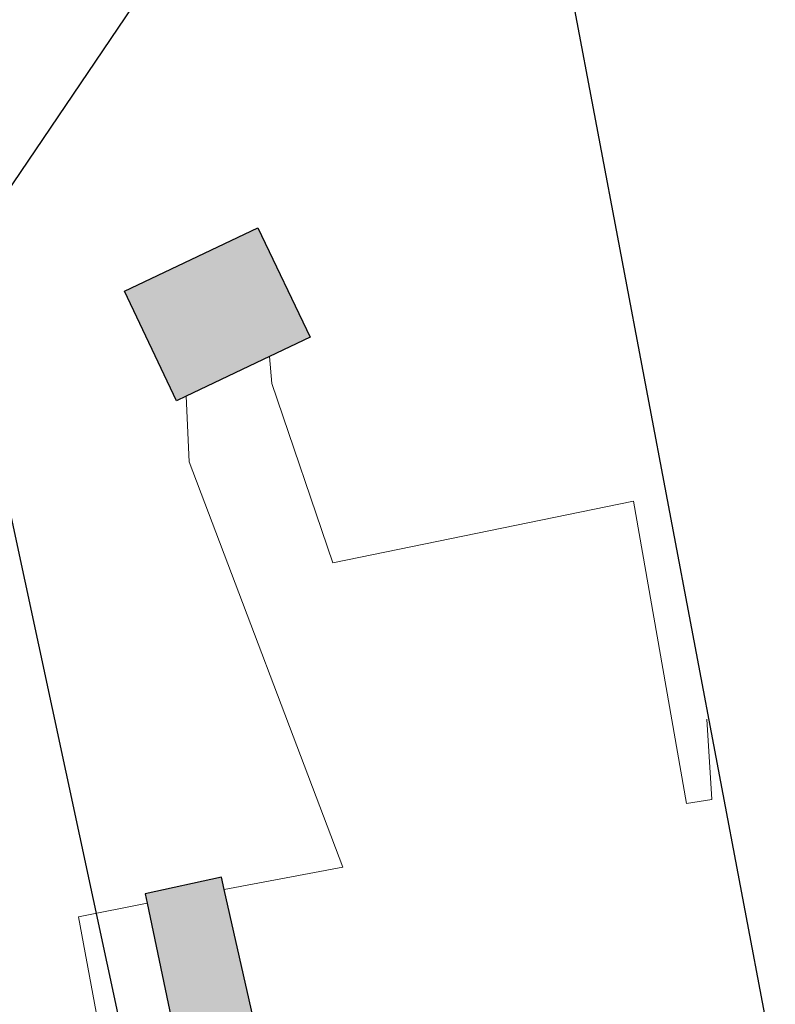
# Model space of a CAD drawing. Header units: metres. Extents: x 190798 to 192239, y 307689 to 310000.
# Tile 60 of 107: x 191269 to 191323, y 309576 to 309646. Entities that reach past the tile are written whole.
import ezdxf
from ezdxf.lldxf.tags import DXFTag

# ---------------------------------------------------------------- set-up
doc = ezdxf.new("R2010")
doc.units = ezdxf.units.M
for name, color, linetype in [('PH-BEST-BEBOUWING', 1, 'Continuous'), ('PH-BEST-BEBOUWING-ARCERING', 253, 'Continuous'), ('PH-BEST-KADASTRALE-GRENS', 150, 'KG-KADASTRAAL-SO')]:
    doc.layers.add(name, color=color, linetype=linetype)
doc.layers.add('PH-BEST-KANTVERHARDING', color=253, linetype='Continuous', lineweight=9)
doc.styles.get("Standard").update_dxf_attribs({"font": 'arial.ttf'})
tags = doc.linetypes.add('KG-KADASTRAAL-SO', pattern='A,5.5,-2,["K",Standard,S=1.8,R=0,X=0,Y=-0.9],-2,5.5,-2,[5,NLCS.SHX,S=0.75,R=0,X=0,Y=0],-2', length=19).pattern_tags.tags
tags[6] = DXFTag(74, 10)

msp = doc.modelspace()

# ---------------------------------------------------------------- hatches: boundary and pattern name
at = {"layer": 'PH-BEST-BEBOUWING-ARCERING'}
h = msp.add_hatch(color=256, dxfattribs=at)
h.dxf.hatch_style = 1
h.paths.add_polyline_path([(191286.035, 309631.524), (191276.484, 309626.985), (191280.211, 309619.142), (191280.9, 309619.469), (191286.856, 309622.3), (191289.763, 309623.681)])
h = msp.add_hatch(color=256, dxfattribs=at)
h.dxf.hatch_style = 1
h.paths.add_polyline_path([(191278.036, 309561.909), (191291.019, 309564.911), (191289.599, 309570.823), (191286.795, 309570.154), (191283.422, 309585.028), (191277.96, 309583.843), (191281.114, 309568.797), (191276.828, 309567.774)])

# ---------------------------------------------------------------- linework, layer by layer
at = {"layer": 'PH-BEST-BEBOUWING'}
for p, q in [((191289.763, 309623.681), (191286.856, 309622.3)), ((191286.856, 309622.3), (191280.9, 309619.469))]:
    msp.add_line(p, q, dxfattribs=at)
for points in [[(191280.9, 309619.469), (191280.211, 309619.142), (191276.484, 309626.985), (191286.035, 309631.524), (191289.763, 309623.681)], [(191283.623, 309584.141), (191283.422, 309585.028), (191277.96, 309583.843), (191278.099, 309583.181)], [(191278.036, 309561.909), (191291.019, 309564.911), (191289.599, 309570.823), (191286.795, 309570.154), (191283.623, 309584.141)], [(191278.099, 309583.181), (191281.114, 309568.797), (191276.828, 309567.774), (191278.036, 309561.909)]]:
    msp.add_lwpolyline(points, dxfattribs=at)
at = {"layer": 'PH-BEST-KADASTRALE-GRENS'}
for p, q in [((191323.09, 309571.217), (191305.45, 309664.525)), ((191264.376, 309629.265), (191279.116, 309560.69))]:
    msp.add_line(p, q, dxfattribs=at)
at = {"layer": 'PH-BEST-KADASTRALE-GRENS', "ltscale": 0.2, "flags": 128}
msp.add_lwpolyline([(191264.376, 309629.265), (191266.343, 309631.562), (191285.66, 309660.081), (191285.927, 309660.674)], dxfattribs=at)
at = {"layer": 'PH-BEST-KANTVERHARDING', "color": 8}
msp.add_line((191318.177, 309596.333), (191318.54, 309590.582), dxfattribs=at)
for points in [[(191286.856, 309622.3), (191287.04, 309620.369), (191291.408, 309607.545), (191312.941, 309611.96)], [(191283.623, 309584.141), (191292.12, 309585.755), (191281.11, 309614.775), (191280.9, 309619.469)], [(191312.941, 309611.96), (191316.731, 309590.306), (191318.54, 309590.582)], [(191271.611, 309559.76), (191270.963, 309563.271), (191276.507, 309564.292), (191273.173, 309582.188), (191278.099, 309583.181)]]:
    msp.add_lwpolyline(points, dxfattribs=at)

doc.saveas('drawing.dxf')
